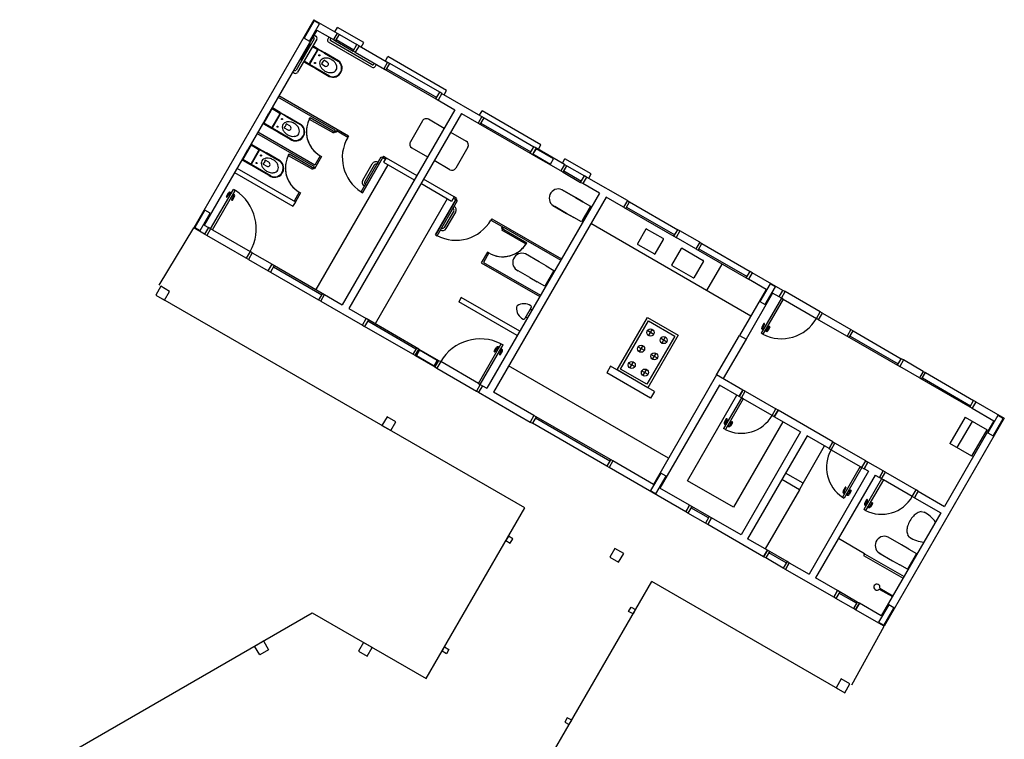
# Model space of a CAD drawing. Header units: millimetres. Extents: x -80 to 444, y 0 to 170.
# Tile 10 of 133: x 54.81 to 58.7, y 19.2 to 22.05. Entities that reach past the tile are written whole.
import ezdxf

# ---------------------------------------------------------------- set-up
doc = ezdxf.new("R2010")
doc.units = ezdxf.units.MM
doc.layers.add('ARQ-HTC', color=9, linetype='Continuous')

msp = doc.modelspace()

# ---------------------------------------------------------------- linework, layer by layer
at = {"layer": 'ARQ-HTC', "color": 1, "linetype": 'Continuous'}
for p, q in [((55.9726, 22.0454), (55.4976, 21.2227)), ((55.9738, 22.0414), (55.9338, 21.9721)), ((55.9546, 21.9601), (55.9946, 22.0294)), ((55.9726, 22.0454), (56.0644, 21.9924)), ((55.9946, 22.0294), (55.9738, 22.0414)), ((55.9836, 22.0045), (55.5386, 21.2337)), ((55.9726, 21.9854), (55.9804, 21.9809)), ((55.9836, 22.0045), (56.0494, 21.9665)), ((56.0644, 21.9924), (56.0494, 21.9665)), ((56.0558, 21.9974), (56.0658, 22.0148)), ((56.0581, 21.9615), (56.0731, 21.9874)), ((56.0644, 21.9924), (56.0731, 21.9874)), ((56.1697, 21.9548), (56.0658, 22.0148)), ((56.0731, 21.9874), (56.1424, 21.9474)), ((55.9737, 21.9692), (55.9027, 21.8462)), ((55.9837, 21.9686), (55.9082, 21.8378)), ((55.957, 21.9483), (55.921, 21.8859)), ((55.9338, 21.9721), (55.9546, 21.9601)), ((55.957, 21.9483), (55.9434, 21.9247)), ((55.9584, 21.9428), (55.955, 21.9448)), ((55.9604, 21.9463), (55.957, 21.9483)), ((55.9604, 21.9463), (55.957, 21.9483)), ((55.9681, 21.9776), (55.972, 21.9754)), ((56.0317, 21.9767), (56.0272, 21.9689)), ((56.202, 21.8576), (56.0305, 21.9566)), ((56.0395, 21.9722), (56.0372, 21.9683)), ((56.2026, 21.8676), (56.0389, 21.9622)), ((56.0494, 21.9665), (56.0581, 21.9615)), ((56.0581, 21.9615), (56.1274, 21.9215)), ((56.0611, 21.9667), (56.1304, 21.9267)), ((56.1274, 21.9215), (56.1424, 21.9474)), ((56.151, 21.9424), (56.1424, 21.9474)), ((56.1597, 21.9374), (56.1697, 21.9548)), ((55.9346, 21.9096), (55.921, 21.8859)), ((55.9364, 21.9186), (55.932, 21.9111)), ((55.9364, 21.9186), (55.932, 21.9111)), ((55.932, 21.9111), (55.9346, 21.9096)), ((55.932, 21.9111), (55.9346, 21.9096)), ((55.9364, 21.9186), (55.9408, 21.9262)), ((55.9408, 21.9262), (55.9364, 21.9186)), ((55.9408, 21.9262), (55.9434, 21.9247)), ((55.9434, 21.9247), (55.9408, 21.9262)), ((55.9567, 21.8699), (55.9887, 21.9253)), ((55.957, 21.8743), (55.985, 21.9228)), ((55.9835, 21.9283), (55.9662, 21.9383)), ((55.9873, 21.9308), (55.9682, 21.9418)), ((55.9873, 21.9308), (55.9682, 21.9418)), ((55.9873, 21.9308), (56.0158, 21.9143)), ((56.0158, 21.9143), (55.9873, 21.9308)), ((56.0148, 21.9125), (55.9892, 21.9273)), ((56.0148, 21.9125), (56.0685, 21.8815)), ((56.0158, 21.9143), (56.0695, 21.8833)), ((56.0695, 21.8833), (56.0158, 21.9143)), ((56.136, 21.9165), (56.1274, 21.9215)), ((56.151, 21.9424), (56.136, 21.9165)), ((56.136, 21.9165), (56.2521, 21.8495)), ((56.151, 21.9424), (56.2671, 21.8754)), ((55.921, 21.8859), (55.9244, 21.8839)), ((55.921, 21.8859), (55.9244, 21.8839)), ((55.923, 21.8894), (55.9264, 21.8874)), ((55.9322, 21.8794), (55.9513, 21.8684)), ((55.9322, 21.8794), (55.9513, 21.8684)), ((55.9342, 21.8829), (55.9515, 21.8729)), ((55.9448, 21.8768), (55.9435, 21.8745)), ((55.9435, 21.8745), (55.9495, 21.871)), ((55.9495, 21.871), (55.9508, 21.8733)), ((55.9798, 21.8519), (55.9513, 21.8684)), ((55.9513, 21.8684), (55.9798, 21.8519)), ((55.9808, 21.8536), (55.9553, 21.8684)), ((56.0024, 21.8703), (56.0167, 21.862)), ((56.0256, 21.8773), (56.0112, 21.8855)), ((56.211, 21.8732), (56.2088, 21.8693)), ((56.2188, 21.8687), (56.2143, 21.8609)), ((56.2636, 21.8774), (56.2486, 21.8515)), ((56.255, 21.8824), (56.265, 21.8998)), ((56.2573, 21.8465), (56.2723, 21.8724)), ((56.2636, 21.8774), (56.2723, 21.8724)), ((56.4971, 21.7658), (56.265, 21.8998)), ((56.4697, 21.7584), (56.2723, 21.8724)), ((55.8881, 21.8391), (55.8959, 21.8346)), ((55.8926, 21.8468), (55.8965, 21.8446)), ((55.9798, 21.8519), (56.0263, 21.8251)), ((56.0335, 21.8209), (55.9798, 21.8519)), ((56.0345, 21.8226), (55.9808, 21.8536)), ((56.2486, 21.8515), (56.4634, 21.7275)), ((56.2603, 21.8517), (56.4577, 21.7377)), ((56.4547, 21.7325), (56.4697, 21.7584)), ((56.4784, 21.7534), (56.4634, 21.7275)), ((56.4784, 21.7534), (56.4697, 21.7584)), ((56.4749, 21.7554), (56.6395, 21.6604)), ((56.4871, 21.7484), (56.4971, 21.7658)), ((56.0563, 21.6092), (55.8306, 21.7395)), ((56.1093, 21.5855), (55.8336, 21.7447)), ((56.4599, 21.7295), (56.5292, 21.6895)), ((55.8092, 21.6964), (55.7732, 21.634)), ((55.7886, 21.6667), (55.793, 21.6743)), ((55.793, 21.6743), (55.7956, 21.6728)), ((55.8358, 21.6764), (55.8072, 21.6929)), ((55.809, 21.618), (55.841, 21.6734)), ((55.8395, 21.6789), (55.8092, 21.6964)), ((55.8093, 21.6224), (55.8373, 21.6709)), ((55.8395, 21.6789), (55.8681, 21.6624)), ((55.8671, 21.6606), (55.8415, 21.6754)), ((56.5292, 21.6895), (56.0842, 20.9187)), ((56.5552, 21.6745), (56.1102, 20.9037)), ((56.5552, 21.6745), (56.6245, 21.6345)), ((56.6274, 21.6674), (56.6374, 21.6848)), ((56.8695, 21.5508), (56.6374, 21.6848)), ((55.7732, 21.634), (55.8035, 21.6165)), ((55.7752, 21.6375), (55.8038, 21.621)), ((55.7886, 21.6667), (55.7843, 21.6592)), ((55.7843, 21.6592), (55.7868, 21.6577)), ((55.8778, 21.6253), (55.8635, 21.6336)), ((55.8671, 21.6606), (55.9208, 21.6296)), ((55.8681, 21.6624), (55.9218, 21.6314)), ((55.9545, 21.6528), (55.9575, 21.658)), ((55.9545, 21.6528), (56.0497, 21.5978)), ((56.0579, 21.6), (55.9575, 21.658)), ((56.4016, 21.6454), (56.3536, 21.5622)), ((56.4867, 21.6158), (56.4248, 21.6516)), ((56.636, 21.6624), (56.621, 21.6365)), ((56.621, 21.6365), (56.8358, 21.5125)), ((56.6297, 21.6315), (56.6447, 21.6574)), ((56.6327, 21.6367), (56.8301, 21.5227)), ((56.636, 21.6624), (56.6447, 21.6574)), ((56.6447, 21.6574), (56.8421, 21.5434)), ((55.9733, 21.4654), (55.7476, 21.5957)), ((55.9763, 21.4706), (55.7506, 21.6009)), ((55.9763, 21.4706), (55.7506, 21.6009)), ((55.797, 21.6249), (55.7957, 21.6226)), ((55.7957, 21.6226), (55.8017, 21.6191)), ((55.8017, 21.6191), (55.8031, 21.6214)), ((55.8321, 21.6), (55.8035, 21.6165)), ((55.8331, 21.6017), (55.8075, 21.6165)), ((55.8321, 21.6), (55.8786, 21.5732)), ((55.8858, 21.569), (55.8321, 21.6)), ((55.8868, 21.5707), (55.8331, 21.6017)), ((55.8547, 21.6184), (55.869, 21.6101)), ((56.0563, 21.6092), (56.0497, 21.5978)), ((56.0563, 21.6092), (56.0497, 21.5978)), ((56.0563, 21.6092), (56.0527, 21.603)), ((56.0615, 21.6062), (56.0579, 21.6)), ((56.1063, 21.5803), (56.0615, 21.6062)), ((56.5127, 21.6008), (56.5746, 21.5651)), ((56.1093, 21.5855), (56.1063, 21.5803)), ((55.7262, 21.5526), (55.6902, 21.4902)), ((55.7056, 21.5229), (55.7013, 21.5154)), ((55.7013, 21.5154), (55.7038, 21.5139)), ((55.7056, 21.5229), (55.71, 21.5306)), ((55.71, 21.5306), (55.7126, 21.5291)), ((55.7528, 21.5326), (55.7242, 21.5491)), ((55.726, 21.4742), (55.758, 21.5296)), ((55.7565, 21.5351), (55.7262, 21.5526)), ((55.7263, 21.4787), (55.7543, 21.5272)), ((55.7565, 21.5351), (55.7851, 21.5186)), ((55.7841, 21.5169), (55.7585, 21.5316)), ((55.7841, 21.5169), (55.8378, 21.4859)), ((55.8388, 21.4876), (55.7851, 21.5186)), ((55.7851, 21.5186), (55.8388, 21.4876)), ((56.3598, 21.539), (56.4217, 21.5033)), ((56.5808, 21.5419), (56.5328, 21.4588)), ((56.8271, 21.5175), (56.8421, 21.5434)), ((56.8508, 21.5384), (56.8358, 21.5125)), ((56.8502, 21.5354), (56.8382, 21.5146)), ((56.8508, 21.5384), (56.8421, 21.5434)), ((56.9634, 21.4734), (56.8473, 21.5404)), ((56.9195, 21.4954), (56.8502, 21.5354)), ((56.8595, 21.5334), (56.8695, 21.5508)), ((55.6902, 21.4902), (55.7205, 21.4727)), ((55.6922, 21.4937), (55.7208, 21.4772)), ((55.714, 21.4811), (55.7127, 21.4788)), ((55.7127, 21.4788), (55.7187, 21.4753)), ((55.7187, 21.4753), (55.7201, 21.4776)), ((55.7948, 21.4816), (55.7805, 21.4899)), ((55.8715, 21.5091), (55.8745, 21.5143)), ((55.8715, 21.5091), (55.9667, 21.4541)), ((55.9749, 21.4563), (55.8745, 21.5143)), ((56.0029, 21.5047), (55.9749, 21.4563)), ((55.9977, 21.5077), (55.9763, 21.4706)), ((55.9977, 21.5077), (56.0029, 21.5047)), ((56.159, 21.3653), (56.2389, 21.5037)), ((56.2478, 21.5055), (56.1648, 21.3617)), ((56.1648, 21.3617), (56.2448, 21.5003)), ((56.2262, 21.4817), (56.2217, 21.4739)), ((56.2389, 21.5037), (56.2448, 21.5003)), ((56.2448, 21.5003), (56.255, 21.4945)), ((56.2478, 21.5055), (56.258, 21.4997)), ((56.258, 21.4997), (56.248, 21.4823)), ((56.248, 21.4823), (56.3692, 21.4123)), ((56.258, 21.4997), (56.3792, 21.4297)), ((56.5096, 21.4525), (56.4477, 21.4883)), ((56.9484, 21.4475), (56.8323, 21.5145)), ((56.8382, 21.5146), (56.9075, 21.4746)), ((56.9075, 21.4746), (56.9195, 21.4954)), ((56.9547, 21.4784), (56.9647, 21.4958)), ((57.0686, 21.4358), (56.9647, 21.4958)), ((55.6586, 21.4415), (55.8895, 21.3083)), ((55.6686, 21.4589), (55.8995, 21.3256)), ((55.7491, 21.4562), (55.7205, 21.4727)), ((55.7501, 21.458), (55.7245, 21.4727)), ((55.8028, 21.4252), (55.7491, 21.4562)), ((55.8038, 21.427), (55.7501, 21.458)), ((55.7717, 21.4746), (55.786, 21.4664)), ((55.9733, 21.4654), (55.9667, 21.4541)), ((55.9733, 21.4654), (55.9667, 21.4541)), ((55.9733, 21.4654), (55.9697, 21.4593)), ((56.2653, 21.4723), (55.9803, 20.9787)), ((56.1655, 21.4105), (56.203, 21.4755)), ((56.2108, 21.471), (56.1733, 21.406)), ((56.9634, 21.4734), (56.9484, 21.4475)), ((56.9484, 21.4475), (56.957, 21.4425)), ((56.957, 21.4425), (56.972, 21.4684)), ((56.957, 21.4425), (57.0263, 21.4025)), ((56.96, 21.4477), (57.0293, 21.4077)), ((56.9634, 21.4734), (56.972, 21.4684)), ((56.972, 21.4684), (57.0413, 21.4284)), ((56.5264, 21.3447), (56.4052, 21.4147)), ((57.0263, 21.4025), (57.0413, 21.4284)), ((57.035, 21.3975), (57.0263, 21.4025)), ((57.05, 21.4234), (57.035, 21.3975)), ((57.05, 21.4234), (57.0413, 21.4284)), ((57.2111, 21.3304), (57.05, 21.4234)), ((57.0586, 21.4184), (57.0686, 21.4358)), ((55.5646, 21.2187), (55.6546, 21.3746)), ((55.5715, 21.2147), (55.6615, 21.3706)), ((55.6269, 21.3466), (55.6349, 21.3605)), ((55.6422, 21.3551), (55.6472, 21.3638)), ((55.6431, 21.3627), (55.6457, 21.3612)), ((55.6472, 21.3638), (55.6481, 21.3633)), ((55.6615, 21.3706), (55.6546, 21.3746)), ((55.9147, 21.364), (55.8943, 21.3286)), ((55.9199, 21.361), (55.8995, 21.3256)), ((55.9147, 21.364), (55.9199, 21.361)), ((56.1596, 21.3647), (56.1597, 21.3648)), ((56.1648, 21.3617), (56.1596, 21.3647)), ((56.1596, 21.3647), (56.1648, 21.3617)), ((56.1762, 21.3951), (56.1717, 21.3873)), ((56.5164, 21.3273), (56.3952, 21.3973)), ((57.1008, 21.3595), (56.6558, 20.5887)), ((56.9529, 21.3733), (57.0066, 21.3423)), ((57.0066, 21.3423), (56.9529, 21.3733)), ((57.1008, 21.3595), (57.035, 21.3975)), ((55.6304, 21.3446), (55.6384, 21.3585)), ((55.6411, 21.3592), (55.6437, 21.3577)), ((55.6422, 21.3551), (55.6431, 21.3546)), ((55.6477, 21.3346), (55.6557, 21.3485)), ((55.6509, 21.3501), (55.65, 21.3506)), ((55.6509, 21.3501), (55.6559, 21.3588)), ((55.6512, 21.3326), (55.6592, 21.3465)), ((55.655, 21.3512), (55.6524, 21.3527)), ((55.657, 21.3547), (55.6544, 21.3562)), ((55.6559, 21.3588), (55.655, 21.3593)), ((55.8995, 21.3256), (55.8895, 21.3083)), ((56.4991, 21.3373), (56.2141, 20.8437)), ((56.5366, 21.3388), (56.4536, 21.195)), ((56.4536, 21.195), (56.5336, 21.3336)), ((56.4596, 21.1917), (56.5395, 21.3302)), ((56.5264, 21.3447), (56.5164, 21.3273)), ((56.5336, 21.3336), (56.5234, 21.3395)), ((56.5366, 21.3388), (56.5264, 21.3447)), ((56.5395, 21.3302), (56.5336, 21.3336)), ((57.1268, 21.3445), (56.6818, 20.5737)), ((57.0066, 21.3423), (57.0352, 21.3258)), ((57.0352, 21.3258), (57.0066, 21.3423)), ((57.0352, 21.3258), (57.0542, 21.3148)), ((57.0352, 21.3258), (57.0655, 21.3083)), ((57.1961, 21.3045), (57.1268, 21.3445)), ((57.2111, 21.3304), (57.1961, 21.3045)), ((57.2111, 21.3304), (57.1961, 21.3045)), ((57.2047, 21.2995), (57.2197, 21.3254)), ((57.2111, 21.3304), (57.2197, 21.3254)), ((57.2197, 21.3254), (57.4103, 21.2154)), ((55.5417, 21.2931), (55.5017, 21.2238)), ((55.5625, 21.2811), (55.5417, 21.2931)), ((56.5252, 21.2894), (56.4877, 21.2245)), ((56.4955, 21.22), (56.533, 21.2849)), ((56.5268, 21.3082), (56.5223, 21.3004)), ((56.9169, 21.3109), (56.9706, 21.2799)), ((56.9706, 21.2799), (56.9241, 21.3067)), ((57.0655, 21.3083), (57.0295, 21.2459)), ((57.0545, 21.2832), (57.0501, 21.2756)), ((57.0501, 21.2756), (57.0545, 21.2832)), ((57.0655, 21.3083), (57.0519, 21.2847)), ((57.0519, 21.2847), (57.0545, 21.2832)), ((57.0545, 21.2832), (57.0519, 21.2847)), ((57.1961, 21.3045), (57.4039, 21.1845)), ((57.2077, 21.3047), (57.3983, 21.1947)), ((55.5225, 21.2118), (55.5625, 21.2811)), ((56.6752, 21.2588), (56.6722, 21.2536)), ((56.6722, 21.2536), (56.7169, 21.2277)), ((56.6752, 21.2588), (56.9508, 21.0997)), ((56.9992, 21.2634), (56.9706, 21.2799)), ((56.9706, 21.2799), (56.9992, 21.2634)), ((57.0182, 21.2524), (56.9992, 21.2634)), ((57.0295, 21.2459), (56.9992, 21.2634)), ((57.0431, 21.2696), (57.0295, 21.2459)), ((57.0457, 21.2681), (57.0431, 21.2696)), ((57.0457, 21.2681), (57.0432, 21.2696)), ((57.0501, 21.2756), (57.0457, 21.2681)), ((57.0501, 21.2756), (57.0457, 21.2681)), ((55.3608, 20.9957), (55.4976, 21.2227)), ((55.5409, 21.1977), (55.4976, 21.2227)), ((55.5017, 21.2238), (55.5225, 21.2118)), ((55.5386, 21.2337), (55.5559, 21.2237)), ((55.5386, 21.2337), (55.5559, 21.2237)), ((55.5559, 21.2237), (55.5409, 21.1977)), ((55.5559, 21.2237), (55.5409, 21.1977)), ((55.5646, 21.2187), (55.5496, 21.1927)), ((55.5646, 21.2187), (55.5559, 21.2237)), ((55.5715, 21.2147), (55.5646, 21.2187)), ((55.5715, 21.2147), (55.7205, 21.1287)), ((56.4768, 21.2216), (56.4723, 21.2138)), ((56.7169, 21.2277), (56.7134, 21.2216)), ((56.7134, 21.2216), (56.8138, 21.1636)), ((56.7221, 21.2247), (56.7156, 21.2134)), ((56.7221, 21.2247), (56.7156, 21.2134)), ((56.8108, 21.1584), (56.7156, 21.2134)), ((56.7221, 21.2247), (56.7186, 21.2186)), ((56.7221, 21.2247), (56.9478, 21.0945)), ((57.0668, 21.2405), (57.699, 20.8755)), ((57.2842, 21.2172), (57.2512, 21.16)), ((57.3528, 21.1799), (57.287, 21.2179)), ((57.3953, 21.1895), (57.4103, 21.2154)), ((57.4189, 21.2104), (57.4039, 21.1845)), ((57.4189, 21.2104), (57.4039, 21.1845)), ((57.4189, 21.2104), (57.4103, 21.2154)), ((57.4969, 21.1654), (57.4189, 21.2104)), ((55.5496, 21.1927), (55.5409, 21.1977)), ((55.7055, 21.1027), (55.5496, 21.1927)), ((56.4536, 21.195), (56.4596, 21.1917)), ((57.3205, 21.12), (57.3535, 21.1772)), ((57.4819, 21.1395), (57.4039, 21.1845)), ((57.4969, 21.1654), (57.4819, 21.1395)), ((57.4969, 21.1654), (57.4819, 21.1395)), ((57.4969, 21.1654), (57.5055, 21.1604)), ((55.7205, 21.1287), (55.7055, 21.1027)), ((55.7292, 21.1237), (55.7205, 21.1287)), ((56.6584, 21.1263), (56.6339, 21.084)), ((56.6636, 21.1233), (56.6584, 21.1263)), ((57.252, 21.1573), (57.3178, 21.1193)), ((57.3873, 21.0757), (57.4253, 21.1415)), ((57.428, 21.1422), (57.5112, 21.0942)), ((57.4819, 21.1395), (57.6897, 21.0195)), ((57.4905, 21.1345), (57.5055, 21.1604)), ((57.4935, 21.1397), (57.684, 21.0297)), ((57.5055, 21.1604), (57.696, 21.0504)), ((55.7142, 21.0977), (55.7055, 21.1027)), ((55.7292, 21.1237), (55.7142, 21.0977)), ((55.7292, 21.1237), (55.7142, 21.0977)), ((55.7142, 21.0977), (55.7921, 21.0527)), ((55.7292, 21.1237), (55.8071, 21.0787)), ((56.6636, 21.1233), (56.6421, 21.0862)), ((56.8623, 21.0884), (56.8086, 21.1194)), ((56.8909, 21.0719), (56.8623, 21.0884)), ((57.5119, 21.0915), (57.4739, 21.0257)), ((55.7921, 21.0527), (55.8071, 21.0787)), ((55.7921, 21.0527), (55.8071, 21.0787)), ((55.7921, 21.0527), (55.8008, 21.0477)), ((55.8158, 21.0737), (55.8008, 21.0477)), ((55.8071, 21.0787), (56.0149, 20.9587)), ((55.8128, 21.0685), (56.0033, 20.9585)), ((56.6339, 21.084), (56.8648, 20.9507)), ((56.6421, 21.0862), (56.8678, 20.9559)), ((56.6421, 21.0862), (56.8678, 20.9559)), ((56.8263, 21.026), (56.7798, 21.0528)), ((56.9212, 21.0544), (56.8852, 20.992)), ((56.8909, 21.0719), (56.9212, 21.0544)), ((57.4712, 21.025), (57.388, 21.073)), ((57.5257, 20.9756), (57.5857, 21.0795)), ((57.681, 21.0245), (57.696, 21.0504)), ((57.7047, 21.0454), (57.696, 21.0504)), ((55.8008, 21.0477), (55.9913, 20.9377)), ((56.8263, 21.026), (56.8549, 21.0095)), ((56.8852, 20.992), (56.8549, 21.0095)), ((56.9014, 21.0142), (56.8989, 21.0156)), ((56.9058, 21.0217), (56.9014, 21.0142)), ((56.9058, 21.0217), (56.9102, 21.0293)), ((56.9102, 21.0293), (56.9076, 21.0308)), ((57.7047, 21.0454), (57.6897, 21.0195)), ((57.7047, 21.0454), (57.6897, 21.0195)), ((57.759, 20.9795), (57.6897, 21.0195)), ((57.759, 20.9795), (57.6897, 21.0195)), ((57.759, 20.9795), (57.6984, 21.0145)), ((57.8259, 20.9754), (57.7047, 21.0454)), ((55.3677, 20.9917), (55.3477, 20.9571)), ((55.4024, 20.9717), (55.3677, 20.9917)), ((55.3824, 20.9371), (55.4024, 20.9717)), ((57.759, 20.9795), (57.654, 20.7976)), ((57.7751, 21.0014), (57.7351, 20.9321)), ((57.7559, 20.9201), (57.7959, 20.9894)), ((57.7959, 20.9894), (57.7751, 21.0014)), ((57.8109, 20.9495), (57.8259, 20.9754)), ((57.8109, 20.9495), (57.8259, 20.9754)), ((57.8196, 20.9445), (57.8346, 20.9704)), ((57.8346, 20.9704), (57.8259, 20.9754)), ((57.9732, 20.8904), (57.8346, 20.9704)), ((55.3477, 20.9571), (55.3824, 20.9371)), ((56.8057, 20.1153), (55.3755, 20.9411)), ((56.0063, 20.9637), (55.9913, 20.9377)), ((55.9999, 20.9327), (55.9913, 20.9377)), ((55.9999, 20.9327), (56.0149, 20.9587)), ((55.9999, 20.9327), (56.0149, 20.9587)), ((55.9999, 20.9327), (56.1645, 20.8377)), ((56.0149, 20.9587), (56.0842, 20.9187)), ((56.5549, 20.9472), (56.5449, 20.9298)), ((56.7858, 20.8139), (56.5549, 20.9472)), ((57.785, 20.9645), (57.68, 20.7826)), ((57.7351, 20.9321), (57.7559, 20.9201)), ((57.8196, 20.9445), (57.7396, 20.8059)), ((57.8265, 20.9405), (57.7465, 20.8019)), ((57.8109, 20.9495), (57.785, 20.9645)), ((57.8196, 20.9445), (57.8109, 20.9495)), ((57.8265, 20.9405), (57.8196, 20.9445)), ((57.8265, 20.9405), (57.9582, 20.8645)), ((56.1102, 20.9037), (56.1795, 20.8637)), ((56.7758, 20.7965), (56.5449, 20.9298)), ((56.8316, 20.9081), (56.8061, 20.8639)), ((56.8282, 20.9023), (56.8322, 20.898)), ((56.1645, 20.8377), (56.1795, 20.8637)), ((56.1645, 20.8377), (56.1795, 20.8637)), ((56.1881, 20.8587), (56.1731, 20.8327)), ((56.3873, 20.7437), (56.1795, 20.8637)), ((56.8094, 20.8698), (56.8152, 20.8684)), ((57.1709, 20.6608), (57.2909, 20.8687)), ((57.1845, 20.6645), (57.2945, 20.855)), ((57.2909, 20.8687), (57.4121, 20.7987)), ((57.2945, 20.855), (57.3985, 20.795)), ((57.9582, 20.8645), (57.9732, 20.8904)), ((57.9668, 20.8595), (57.9582, 20.8645)), ((57.9668, 20.8595), (57.9818, 20.8854)), ((57.9668, 20.8595), (57.9818, 20.8854)), ((57.9668, 20.8595), (58.0794, 20.7945)), ((57.9818, 20.8854), (57.9732, 20.8904)), ((57.9818, 20.8854), (58.0944, 20.8204)), ((56.1645, 20.8377), (56.1731, 20.8327)), ((56.3637, 20.7227), (56.1731, 20.8327)), ((56.3757, 20.7435), (56.1851, 20.8535)), ((56.8077, 20.8519), (56.8078, 20.8519)), ((57.3156, 20.8014), (57.2896, 20.8164)), ((57.2951, 20.7959), (57.3101, 20.8219)), ((57.75, 20.8439), (57.742, 20.83)), ((57.7442, 20.8218), (57.7468, 20.8203)), ((57.7503, 20.8264), (57.7453, 20.8177)), ((57.7453, 20.8177), (57.7461, 20.8172)), ((57.7534, 20.8419), (57.7454, 20.828)), ((57.7462, 20.8253), (57.7488, 20.8238)), ((57.7503, 20.8264), (57.7511, 20.8259)), ((57.7589, 20.8214), (57.7539, 20.8127)), ((57.758, 20.8138), (57.7554, 20.8153)), ((57.76, 20.8173), (57.7574, 20.8188)), ((57.7589, 20.8214), (57.7581, 20.8219)), ((57.7708, 20.8319), (57.7628, 20.818)), ((57.7742, 20.8299), (57.7662, 20.816)), ((58.0944, 20.8204), (58.0794, 20.7945)), ((58.0944, 20.8204), (58.0794, 20.7945)), ((58.0881, 20.7895), (58.1031, 20.8154)), ((58.0944, 20.8204), (58.1031, 20.8154)), ((58.1031, 20.8154), (58.2936, 20.7054)), ((57.3985, 20.795), (57.2885, 20.6045)), ((57.4121, 20.7987), (57.2921, 20.5908)), ((57.3675, 20.7714), (57.3415, 20.7864)), ((57.347, 20.7659), (57.362, 20.7919)), ((57.564, 20.6417), (57.654, 20.7976)), ((57.68, 20.7826), (57.59, 20.6267)), ((57.654, 20.7976), (57.68, 20.7826)), ((57.7465, 20.8019), (57.7396, 20.8059)), ((57.7539, 20.8127), (57.7531, 20.8132)), ((58.0794, 20.7945), (58.2873, 20.6745)), ((58.0911, 20.7947), (58.2816, 20.6847)), ((56.3787, 20.7487), (56.3637, 20.7227)), ((56.3723, 20.7177), (56.3873, 20.7437)), ((56.3723, 20.7177), (56.3873, 20.7437)), ((56.3902, 20.7386), (56.3782, 20.7178)), ((56.3873, 20.7437), (56.4653, 20.6987)), ((56.4594, 20.6986), (56.3902, 20.7386)), ((56.6229, 20.6077), (56.7129, 20.7636)), ((56.6298, 20.6037), (56.7198, 20.7596)), ((56.6852, 20.7356), (56.6932, 20.7495)), ((56.6887, 20.7336), (56.6967, 20.7475)), ((56.6994, 20.7482), (56.702, 20.7467)), ((56.7005, 20.7441), (56.7055, 20.7528)), ((56.7005, 20.7441), (56.7014, 20.7436)), ((56.7014, 20.7517), (56.704, 20.7502)), ((56.7055, 20.7528), (56.7064, 20.7523)), ((56.706, 20.7236), (56.714, 20.7375)), ((56.7092, 20.7391), (56.7083, 20.7396)), ((56.7092, 20.7391), (56.7142, 20.7478)), ((56.7132, 20.7402), (56.7107, 20.7417)), ((56.7152, 20.7437), (56.7127, 20.7452)), ((56.7129, 20.7636), (56.7198, 20.7596)), ((56.7142, 20.7478), (56.7133, 20.7483)), ((57.2785, 20.7373), (57.2525, 20.7523)), ((57.258, 20.7318), (57.273, 20.7577)), ((56.3723, 20.7177), (56.3637, 20.7227)), ((56.3723, 20.7177), (56.4503, 20.6727)), ((56.3782, 20.7178), (56.4474, 20.6778)), ((56.4474, 20.6778), (56.4594, 20.6986)), ((56.4653, 20.6987), (56.4503, 20.6727)), ((56.4653, 20.6987), (56.4503, 20.6727)), ((56.4653, 20.6987), (56.4739, 20.6937)), ((56.7094, 20.7216), (56.7174, 20.7355)), ((57.3305, 20.7073), (57.3045, 20.7223)), ((57.31, 20.7018), (57.325, 20.7277)), ((58.2786, 20.6795), (58.2936, 20.7054)), ((58.3023, 20.7004), (58.2873, 20.6745)), ((58.3023, 20.7004), (58.2873, 20.6745)), ((58.3023, 20.7004), (58.2936, 20.7054)), ((58.3802, 20.6554), (58.3023, 20.7004)), ((56.4503, 20.6727), (56.4589, 20.6677)), ((56.4739, 20.6937), (56.4589, 20.6677)), ((56.4589, 20.6677), (56.6148, 20.5777)), ((56.6229, 20.6077), (56.4739, 20.6937)), ((57.374, 20.3126), (56.7418, 20.6776)), ((57.1449, 20.6758), (57.1299, 20.6498)), ((57.3181, 20.5758), (57.1449, 20.6758)), ((57.2921, 20.5908), (57.1709, 20.6608)), ((57.2885, 20.6045), (57.1845, 20.6645)), ((57.2415, 20.6731), (57.2155, 20.6881)), ((57.221, 20.6676), (57.236, 20.6936)), ((57.2729, 20.6376), (57.2879, 20.6636)), ((58.3652, 20.6295), (58.2873, 20.6745)), ((57.3031, 20.5498), (57.1299, 20.6498)), ((57.2934, 20.6431), (57.2674, 20.6581)), ((57.564, 20.6417), (57.314, 20.2087)), ((57.6679, 20.5817), (57.564, 20.6417)), ((58.3802, 20.6554), (58.3652, 20.6295)), ((58.3802, 20.6554), (58.3652, 20.6295)), ((58.3652, 20.6295), (58.573, 20.5095)), ((58.3739, 20.6245), (58.3889, 20.6504)), ((58.3769, 20.6297), (58.5674, 20.5197)), ((58.3802, 20.6554), (58.3889, 20.6504)), ((58.3889, 20.6504), (58.5794, 20.5404)), ((56.6298, 20.6037), (56.6148, 20.5777)), ((56.6229, 20.6077), (56.6298, 20.6037)), ((56.6385, 20.5987), (56.6235, 20.5727)), ((56.6385, 20.5987), (56.6235, 20.5727)), ((56.6298, 20.6037), (56.6385, 20.5987)), ((56.6385, 20.5987), (56.6558, 20.5887)), ((56.6385, 20.5987), (56.6558, 20.5887)), ((57.575, 20.6007), (57.34, 20.1937)), ((57.6529, 20.5557), (57.575, 20.6007)), ((57.6679, 20.5817), (57.6529, 20.5557)), ((57.6529, 20.5557), (57.6679, 20.5817)), ((57.6766, 20.5767), (57.6679, 20.5817)), ((56.6148, 20.5777), (56.6235, 20.5727)), ((56.6235, 20.5727), (56.827, 20.4552)), ((56.842, 20.4812), (56.6818, 20.5737)), ((57.3181, 20.5758), (57.3031, 20.5498)), ((57.4492, 20.223), (57.6442, 20.5607)), ((57.6616, 20.5507), (57.5916, 20.4295)), ((57.6685, 20.5467), (57.5985, 20.4255)), ((57.6616, 20.5507), (57.6529, 20.5557)), ((57.6616, 20.5507), (57.6766, 20.5767)), ((57.6685, 20.5467), (57.6616, 20.5507)), ((57.7828, 20.4807), (57.6685, 20.5467)), ((57.6766, 20.5767), (57.7978, 20.5067)), ((57.7828, 20.4807), (57.7978, 20.5067)), ((57.8065, 20.5017), (57.7978, 20.5067)), ((58.5644, 20.5145), (58.5794, 20.5404)), ((58.588, 20.5354), (58.573, 20.5095)), ((58.588, 20.5354), (58.573, 20.5095)), ((58.573, 20.5095), (58.6596, 20.4595)), ((58.588, 20.5354), (58.5794, 20.5404)), ((58.588, 20.5354), (58.7006, 20.4704)), ((56.2615, 20.4757), (56.2415, 20.4411)), ((56.2961, 20.4557), (56.2615, 20.4757)), ((56.842, 20.4812), (56.827, 20.4552)), ((56.8507, 20.4762), (56.8357, 20.4502)), ((57.1538, 20.3012), (56.842, 20.4812)), ((57.1421, 20.301), (56.8477, 20.471)), ((57.6019, 20.4675), (57.5939, 20.4536)), ((57.6054, 20.4655), (57.5974, 20.4516)), ((57.7915, 20.4757), (57.7828, 20.4807)), ((57.8065, 20.5017), (57.7915, 20.4757)), ((57.7915, 20.4757), (57.8065, 20.5017)), ((57.8954, 20.4157), (57.7915, 20.4757)), ((58.023, 20.3767), (57.8065, 20.5017)), ((58.7006, 20.4704), (58.2256, 19.6477)), ((58.5457, 20.4737), (58.4857, 20.3698)), ((58.5457, 20.4737), (58.6323, 20.4237)), ((58.6757, 20.4813), (58.6357, 20.4121)), ((58.6565, 20.4001), (58.6965, 20.4693)), ((58.6965, 20.4693), (58.6757, 20.4813)), ((56.2415, 20.4411), (56.2761, 20.4211)), ((56.2761, 20.4211), (56.2961, 20.4557)), ((56.827, 20.4552), (56.8357, 20.4502)), ((57.1301, 20.2802), (56.8357, 20.4502)), ((57.5985, 20.4255), (57.5916, 20.4295)), ((57.5961, 20.4454), (57.5987, 20.4439)), ((57.6022, 20.45), (57.5972, 20.4413)), ((57.5972, 20.4413), (57.5981, 20.4408)), ((57.5981, 20.4489), (57.6007, 20.4474)), ((57.6022, 20.45), (57.6031, 20.4495)), ((57.6059, 20.4363), (57.605, 20.4368)), ((57.6109, 20.445), (57.6059, 20.4363)), ((57.61, 20.4374), (57.6074, 20.4389)), ((57.612, 20.4409), (57.6094, 20.4424)), ((57.6109, 20.445), (57.61, 20.4455)), ((57.6227, 20.4555), (57.6147, 20.4416)), ((57.6262, 20.4535), (57.6182, 20.4396)), ((57.8261, 20.4557), (57.6311, 20.118)), ((58.6596, 20.4595), (58.4646, 20.1217)), ((58.5734, 20.4577), (58.5134, 20.3538)), ((57.8954, 20.4157), (57.6604, 20.0087)), ((57.9214, 20.4007), (57.6864, 19.9937)), ((58.008, 20.3507), (57.9214, 20.4007)), ((58.5723, 20.3198), (58.6323, 20.4237)), ((58.6357, 20.4121), (58.6565, 20.4001)), ((57.9057, 20.2135), (57.9907, 20.3607)), ((58.008, 20.3507), (58.023, 20.3767)), ((58.023, 20.3767), (58.008, 20.3507)), ((58.023, 20.3767), (58.008, 20.3507)), ((58.008, 20.3507), (58.0166, 20.3457)), ((58.0166, 20.3457), (58.0316, 20.3717)), ((58.023, 20.3767), (58.0316, 20.3717)), ((58.1529, 20.3017), (58.0316, 20.3717)), ((58.1529, 20.3017), (58.0316, 20.3717)), ((58.5723, 20.3198), (58.4857, 20.3698)), ((58.0166, 20.3457), (58.131, 20.2797)), ((58.0166, 20.3457), (58.131, 20.2797)), ((57.1451, 20.3062), (57.1301, 20.2802)), ((57.1388, 20.2752), (57.1301, 20.2802)), ((57.1538, 20.3012), (57.1388, 20.2752)), ((57.4419, 20.1002), (57.1388, 20.2752)), ((57.314, 20.2087), (57.1538, 20.3012)), ((58.131, 20.2797), (58.061, 20.1585)), ((58.1379, 20.2757), (58.0679, 20.1545)), ((58.131, 20.2797), (58.1379, 20.2757)), ((58.1379, 20.2757), (58.1529, 20.3017)), ((58.1379, 20.2757), (58.1465, 20.2707)), ((58.1465, 20.2707), (58.1615, 20.2967)), ((58.1615, 20.2967), (58.1465, 20.2707)), ((58.1615, 20.2967), (58.1465, 20.2707)), ((58.1639, 20.2607), (58.1465, 20.2707)), ((58.1529, 20.3017), (58.1615, 20.2967)), ((58.2222, 20.2617), (58.1615, 20.2967)), ((57.3431, 20.2531), (57.3031, 20.1838)), ((57.3239, 20.1718), (57.3639, 20.2411)), ((57.3639, 20.2411), (57.3431, 20.2531)), ((57.9057, 20.2135), (57.8364, 20.2535)), ((58.1639, 20.2607), (57.9289, 19.8537)), ((58.1898, 20.2457), (57.9548, 19.8387)), ((58.1898, 20.2457), (58.2072, 20.2357)), ((58.2222, 20.2617), (58.2072, 20.2357)), ((58.2072, 20.2357), (58.2222, 20.2617)), ((58.2158, 20.2307), (58.2072, 20.2357)), ((58.2158, 20.2307), (58.2308, 20.2567)), ((58.2308, 20.2567), (58.2222, 20.2617)), ((58.2308, 20.2567), (58.3521, 20.1867)), ((57.4569, 20.1262), (57.34, 20.1937)), ((57.6311, 20.118), (57.4492, 20.223)), ((57.8907, 20.1875), (57.8214, 20.2275)), ((57.8907, 20.1875), (57.9057, 20.2135)), ((58.0713, 20.1965), (58.0633, 20.1826)), ((58.0748, 20.1945), (58.0668, 20.1806)), ((58.2158, 20.2307), (58.1458, 20.1095)), ((58.2227, 20.2267), (58.1527, 20.1055)), ((58.2227, 20.2267), (58.2158, 20.2307)), ((58.3371, 20.1607), (58.2227, 20.2267)), ((57.3031, 20.1838), (57.3239, 20.1718)), ((57.8907, 20.1875), (57.7557, 19.9537)), ((58.061, 20.1585), (58.0679, 20.1545)), ((58.0655, 20.1744), (58.0681, 20.1729)), ((58.0716, 20.179), (58.0666, 20.1703)), ((58.0666, 20.1703), (58.0675, 20.1698)), ((58.0675, 20.1779), (58.0701, 20.1764)), ((58.0716, 20.179), (58.0725, 20.1785)), ((58.0753, 20.1653), (58.0744, 20.1658)), ((58.0803, 20.174), (58.0753, 20.1653)), ((58.0794, 20.1664), (58.0768, 20.1679)), ((58.0814, 20.1699), (58.0788, 20.1714)), ((58.0803, 20.174), (58.0794, 20.1745)), ((58.0921, 20.1845), (58.0841, 20.1706)), ((58.0956, 20.1825), (58.0876, 20.1686)), ((58.3371, 20.1607), (58.3521, 20.1867)), ((58.3457, 20.1557), (58.3371, 20.1607)), ((58.3607, 20.1817), (58.3457, 20.1557)), ((58.3457, 20.1557), (58.3607, 20.1817)), ((58.3457, 20.1557), (58.4497, 20.0957)), ((58.3607, 20.1817), (58.3521, 20.1867)), ((58.3607, 20.1817), (58.4646, 20.1217)), ((56.4163, 19.4408), (56.8057, 20.1153)), ((57.4569, 20.1262), (57.4419, 20.1002)), ((57.4419, 20.1002), (57.4569, 20.1262)), ((57.4655, 20.1212), (57.4505, 20.0952)), ((57.5348, 20.0812), (57.4569, 20.1262)), ((57.5318, 20.076), (57.4625, 20.116)), ((58.1562, 20.1475), (58.1482, 20.1336)), ((58.1504, 20.1254), (58.153, 20.1239)), ((58.1565, 20.13), (58.1515, 20.1213)), ((58.1515, 20.1213), (58.1524, 20.1208)), ((58.1597, 20.1455), (58.1517, 20.1316)), ((58.1524, 20.1289), (58.155, 20.1274)), ((58.1565, 20.13), (58.1574, 20.1295)), ((58.1602, 20.1163), (58.1593, 20.1168)), ((58.1652, 20.125), (58.1602, 20.1163)), ((58.1643, 20.1174), (58.1617, 20.1189)), ((58.1663, 20.1209), (58.1637, 20.1224)), ((58.1652, 20.125), (58.1643, 20.1255)), ((58.177, 20.1355), (58.169, 20.1216)), ((58.1804, 20.1335), (58.1724, 20.1196)), ((57.4505, 20.0952), (57.4419, 20.1002)), ((57.5198, 20.0552), (57.4505, 20.0952)), ((57.5348, 20.0812), (57.5198, 20.0552)), ((57.5435, 20.0762), (57.5285, 20.0502)), ((57.5285, 20.0502), (57.5435, 20.0762)), ((57.5435, 20.0762), (57.5348, 20.0812)), ((57.6604, 20.0087), (57.5435, 20.0762)), ((58.1527, 20.1055), (58.1458, 20.1095)), ((58.4496, 20.0957), (58.2146, 19.6887)), ((58.3723, 20.1009), (58.3834, 20.0986)), ((57.5285, 20.0502), (57.5198, 20.0552)), ((57.7493, 19.9227), (57.5285, 20.0502)), ((56.7413, 20.0037), (56.7313, 19.9864)), ((56.7586, 19.9937), (56.7413, 20.0037)), ((58.2948, 19.9695), (58.2411, 20.0005)), ((58.3264, 19.9999), (58.3189, 20.0084)), ((56.7313, 19.9864), (56.7486, 19.9764)), ((56.7486, 19.9764), (56.7586, 19.9937)), ((57.7643, 19.9487), (57.6864, 19.9937)), ((58.1488, 19.9346), (58.0448, 19.9946)), ((58.3234, 19.953), (58.2948, 19.9695)), ((57.1622, 19.9557), (57.1422, 19.9211)), ((57.1422, 19.9211), (57.1768, 19.9011)), ((57.1968, 19.9357), (57.1622, 19.9557)), ((57.1768, 19.9011), (57.1968, 19.9357)), ((57.7643, 19.9487), (57.7493, 19.9227)), ((57.7493, 19.9227), (57.7643, 19.9487)), ((57.758, 19.9177), (57.7493, 19.9227)), ((57.773, 19.9437), (57.758, 19.9177)), ((57.8423, 19.9037), (57.7643, 19.9487)), ((57.8393, 19.8985), (57.77, 19.9385)), ((58.1488, 19.9346), (58.1448, 19.9277)), ((58.1448, 19.9277), (58.3006, 19.8377)), ((58.1488, 19.9346), (58.3046, 19.8446)), ((58.2051, 19.9381), (58.2588, 19.9071)), ((58.3537, 19.9355), (58.3177, 19.8731)), ((58.3234, 19.953), (58.3537, 19.9355)), ((57.8273, 19.8777), (57.758, 19.9177)), ((57.8423, 19.9037), (57.8273, 19.8777)), ((57.8509, 19.8987), (57.8359, 19.8727)), ((57.8359, 19.8727), (57.8509, 19.8987)), ((57.8509, 19.8987), (57.8423, 19.9037)), ((57.8509, 19.8987), (57.9289, 19.8537)), ((58.2588, 19.9071), (58.2874, 19.8906)), ((58.3177, 19.8731), (58.2874, 19.8906)), ((58.3339, 19.8953), (58.3314, 19.8968)), ((58.3383, 19.9028), (58.3339, 19.8953)), ((58.3383, 19.9028), (58.3427, 19.9104)), ((58.3427, 19.9104), (58.3401, 19.9119)), ((57.8359, 19.8727), (57.8273, 19.8777)), ((58.0264, 19.7627), (57.8359, 19.8727)), ((56.9186, 19.1508), (57.308, 19.8253)), ((58.0428, 19.4011), (57.308, 19.8253)), ((58.0414, 19.7887), (57.9548, 19.8387)), ((58.0414, 19.7887), (58.0264, 19.7627)), ((58.0264, 19.7627), (58.0414, 19.7887)), ((58.0501, 19.7837), (58.0351, 19.7577)), ((58.1194, 19.7437), (58.0414, 19.7887)), ((58.1164, 19.7385), (58.0471, 19.7785)), ((58.2065, 19.795), (58.2586, 19.7649)), ((58.2085, 19.7985), (58.2606, 19.7684)), ((58.0351, 19.7577), (58.0264, 19.7627)), ((58.1044, 19.7177), (58.0351, 19.7577)), ((58.1194, 19.7437), (58.1044, 19.7177)), ((58.128, 19.7387), (58.113, 19.7127)), ((58.113, 19.7127), (58.128, 19.7387)), ((58.128, 19.7387), (58.1194, 19.7437)), ((58.2146, 19.6887), (58.128, 19.7387)), ((58.2437, 19.7331), (58.2037, 19.6638)), ((58.2645, 19.7211), (58.2437, 19.7331)), ((54.81, 19.0338), (55.9657, 19.701)), ((55.9657, 19.701), (56.4163, 19.4408)), ((57.2163, 19.7064), (57.2263, 19.7237)), ((57.2336, 19.6964), (57.2163, 19.7064)), ((57.2263, 19.7237), (57.2436, 19.7137)), ((57.2436, 19.7137), (57.2336, 19.6964)), ((58.113, 19.7127), (58.1044, 19.7177)), ((58.2256, 19.6477), (58.113, 19.7127)), ((58.2245, 19.6518), (58.2645, 19.7211)), ((58.0975, 19.4157), (58.2256, 19.6477)), ((58.2037, 19.6638), (58.2245, 19.6518)), ((55.7383, 19.5697), (55.773, 19.5897)), ((55.773, 19.5897), (55.793, 19.5551)), ((56.1686, 19.5838), (56.1486, 19.5491)), ((56.2033, 19.5638), (56.1686, 19.5838)), ((55.7583, 19.5351), (55.7383, 19.5697)), ((55.793, 19.5551), (55.7583, 19.5351)), ((56.1486, 19.5491), (56.1833, 19.5291)), ((56.1833, 19.5291), (56.2033, 19.5638)), ((56.4788, 19.5491), (56.4888, 19.5664)), ((56.4961, 19.5391), (56.4788, 19.5491)), ((56.4888, 19.5664), (56.5061, 19.5564)), ((56.5061, 19.5564), (56.4961, 19.5391)), ((58.0559, 19.4397), (58.0359, 19.4051)), ((58.0905, 19.4197), (58.0559, 19.4397)), ((58.0705, 19.3851), (58.0905, 19.4197)), ((58.0359, 19.4051), (58.0705, 19.3851)), ((56.9738, 19.2864), (56.9638, 19.269)), ((56.9638, 19.269), (56.9811, 19.259)), ((56.9911, 19.2764), (56.9738, 19.2864)), ((56.9811, 19.259), (56.9911, 19.2764))]:
    msp.add_line(p, q, dxfattribs=at)
for centre, radius in [((55.9942, 21.9044), 0.00224), ((55.9769, 21.8744), 0.00224), ((55.8464, 21.6525), 0.00224), ((55.8291, 21.6225), 0.00224), ((55.7461, 21.4788), 0.00224), ((55.7634, 21.5088), 0.00224), ((57.3026, 20.8089), 0.014), ((57.3545, 20.7789), 0.014), ((57.2655, 20.7448), 0.014), ((57.3175, 20.7148), 0.014), ((57.2285, 20.6806), 0.014), ((57.2804, 20.6506), 0.014)]:
    msp.add_circle(centre, radius, dxfattribs=at)
for centre, radius, start, end in [((55.9698, 21.9715), 0.0045, 330, 60), ((55.9759, 21.9731), 0.009, 330, 60), ((56.035, 21.9644), 0.009, 150, 240), ((56.0411, 21.9661), 0.0045, 150, 240), ((55.9815, 21.9248), 0.004, 330, 60), ((55.9853, 21.9273), 0.004, 330, 60), ((55.9533, 21.8719), 0.004, 240, 330), ((55.9535, 21.8763), 0.004, 240, 330), ((56.014, 21.8737), 0.0187, 150, 180.1756), ((56.0238, 21.8738), 0.0285, 180.1756, 204.5344), ((56.014, 21.8737), 0.0187, 119.8244, 150), ((55.987, 21.8894), 0.0245, 308.9578, 351.0422), ((56.0189, 21.8653), 0.0285, 95.4656, 119.8244), ((56.0198, 21.8558), 0.038, 76.4403, 95.4656), ((56.0212, 21.8696), 0.00879, 240, 60), ((56.0479, 21.8542), 0.0362, 233.3929, 53.3929), ((56.0479, 21.8542), 0.0362, 233.3929, 53.3929), ((56.0479, 21.8542), 0.0342, 233.3929, 53.3929), ((56.0168, 21.8434), 0.0508, 60, 76.4403), ((56.0168, 21.8434), 0.0508, 43.5597, 60), ((56.0261, 21.8522), 0.038, 24.5344, 43.5597), ((56.0347, 21.8561), 0.0285, 0.1756, 24.5344), ((56.2049, 21.8715), 0.0045, 240, 330), ((55.9004, 21.8423), 0.009, 240, 330), ((55.8988, 21.8485), 0.0045, 240, 330), ((56.0325, 21.8777), 0.038, 204.5344, 223.5597), ((56.0417, 21.8865), 0.0508, 223.5597, 240), ((56.0417, 21.8865), 0.0508, 240, 256.4403), ((56.0388, 21.8741), 0.038, 256.4403, 275.4656), ((56.0397, 21.8646), 0.0285, 275.4656, 299.8244), ((56.0445, 21.8561), 0.0187, 299.8244, 330), ((56.0445, 21.8561), 0.0187, 330, 0.1756), ((56.2065, 21.8654), 0.009, 240, 330), ((55.8338, 21.6729), 0.004, 330, 60), ((55.8375, 21.6754), 0.004, 330, 60), ((55.8663, 21.6218), 0.0187, 119.8244, 150), ((55.8393, 21.6374), 0.0245, 308.9578, 351.0422), ((55.8712, 21.6133), 0.0285, 95.4656, 119.8244), ((55.8721, 21.6039), 0.038, 76.4403, 95.4656), ((55.8691, 21.5914), 0.0508, 60, 76.4403), ((55.8691, 21.5914), 0.0508, 43.5597, 60), ((56.0527, 21.603), 0.11, 150, 240), ((56.0527, 21.603), 0.11, 153.1268, 240), ((56.4163, 21.6369), 0.017, 60, 150), ((55.8055, 21.62), 0.004, 240, 330), ((55.8058, 21.6244), 0.004, 240, 330), ((55.8663, 21.6218), 0.0187, 150, 180.1756), ((55.8761, 21.6219), 0.0285, 180.1756, 204.5344), ((55.8847, 21.6258), 0.038, 204.5344, 223.5597), ((55.894, 21.6346), 0.0508, 223.5597, 240), ((55.8734, 21.6177), 0.00879, 240, 60), ((55.9002, 21.6023), 0.0362, 233.3929, 53.3929), ((55.9002, 21.6023), 0.0362, 233.3929, 53.3929), ((55.9002, 21.6023), 0.0342, 233.3929, 53.3929), ((55.8783, 21.6002), 0.038, 24.5344, 43.5597), ((55.8968, 21.6042), 0.0187, 299.8244, 330), ((55.887, 21.6042), 0.0285, 0.1756, 24.5344), ((55.8968, 21.6042), 0.0187, 330, 0.1756), ((55.894, 21.6346), 0.0508, 240, 256.4403), ((55.891, 21.6222), 0.038, 256.4403, 275.4656), ((55.8919, 21.6127), 0.0285, 275.4656, 299.8244), ((56.2448, 21.5003), 0.16, 150, 237.8509), ((56.3683, 21.5537), 0.017, 150, 240), ((56.5661, 21.5504), 0.017, 330, 60), ((55.7508, 21.5292), 0.004, 330, 60), ((55.7545, 21.5316), 0.004, 330, 60), ((55.7228, 21.4807), 0.004, 240, 330), ((55.7833, 21.4781), 0.0187, 150, 180.1756), ((55.7931, 21.4781), 0.0285, 180.1756, 204.5344), ((55.7833, 21.4781), 0.0187, 119.8244, 150), ((55.7563, 21.4937), 0.0245, 308.9578, 351.0422), ((55.7882, 21.4696), 0.0285, 95.4656, 119.8244), ((55.7891, 21.4601), 0.038, 76.4403, 95.4656), ((55.7904, 21.474), 0.00879, 240, 60), ((55.8172, 21.4585), 0.0362, 233.3929, 53.3929), ((55.8172, 21.4585), 0.0362, 233.3929, 53.3929), ((55.8172, 21.4585), 0.0342, 233.3929, 53.3929), ((55.7861, 21.4477), 0.0508, 60, 76.4403), ((55.7861, 21.4477), 0.0508, 43.5597, 60), ((55.7953, 21.4565), 0.038, 24.5344, 43.5597), ((55.9697, 21.4593), 0.11, 150, 240), ((55.9697, 21.4593), 0.11, 153.1268, 240), ((56.2177, 21.467), 0.017, 60, 150), ((55.7225, 21.4762), 0.004, 240, 330), ((55.8017, 21.4821), 0.038, 204.5344, 223.5597), ((55.811, 21.4909), 0.0508, 223.5597, 240), ((55.811, 21.4909), 0.0508, 240, 256.4403), ((55.808, 21.4784), 0.038, 256.4403, 275.4656), ((55.8089, 21.469), 0.0285, 275.4656, 299.8244), ((55.8138, 21.4605), 0.0187, 299.8244, 330), ((55.804, 21.4604), 0.0285, 0.1756, 24.5344), ((55.8138, 21.4605), 0.0187, 330, 0.1756), ((56.2177, 21.467), 0.008, 60, 150), ((56.5181, 21.4673), 0.017, 240, 330), ((56.1802, 21.402), 0.017, 150, 240), ((56.1802, 21.402), 0.008, 150, 240), ((55.6401, 21.3575), 0.006, 60, 150), ((55.6401, 21.3575), 0.002, 60, 150), ((55.5647, 21.2189), 0.18, 329.9283, 57.134), ((56.9385, 21.34), 0.0362, 66.6071, 246.6071), ((56.9385, 21.34), 0.0362, 66.6071, 246.6071), ((55.6286, 21.3456), 0.002, 150, 330), ((55.6494, 21.3336), 0.002, 150, 330), ((55.654, 21.3495), 0.002, 330, 60), ((55.654, 21.3495), 0.006, 330, 60), ((56.5183, 21.2934), 0.008, 330, 60), ((56.5183, 21.2934), 0.017, 330, 60), ((56.5336, 21.3336), 0.16, 242.1491, 330), ((56.4808, 21.2285), 0.017, 240, 330), ((56.4808, 21.2285), 0.008, 240, 330), ((57.286, 21.2162), 0.002, 60, 150), ((57.3518, 21.1782), 0.002, 330, 60), ((56.7186, 21.2186), 0.11, 240, 330), ((56.7186, 21.2186), 0.11, 240, 326.8732), ((57.253, 21.159), 0.002, 150, 240), ((57.427, 21.1405), 0.002, 60, 150), ((56.7942, 21.0861), 0.0362, 66.6071, 246.6071), ((56.7942, 21.0861), 0.0362, 66.6071, 246.6071), ((57.3188, 21.121), 0.002, 240, 330), ((57.5102, 21.0925), 0.002, 330, 60), ((57.389, 21.0747), 0.002, 150, 240), ((57.4722, 21.0267), 0.002, 240, 330), ((56.8195, 20.9048), 0.0468, 175.0023, 245.2001), ((56.7804, 20.9082), 0.0075, 124.9977, 175.0023), ((56.8029, 20.876), 0.0468, 54.7999, 124.9977), ((56.8277, 20.9104), 0.0045, 330, 60), ((56.8303, 20.8962), 0.00263, 330, 43.3008), ((56.8022, 20.8662), 0.0045, 240, 330), ((56.8158, 20.871), 0.00263, 256.6992, 330), ((57.8195, 20.9443), 0.16, 242.866, 330.0717), ((57.7472, 20.827), 0.006, 150, 240), ((57.7472, 20.827), 0.002, 150, 240), ((57.7517, 20.8429), 0.002, 330, 150), ((57.761, 20.819), 0.006, 240, 330), ((57.761, 20.819), 0.002, 240, 330), ((57.7725, 20.8309), 0.002, 330, 150), ((56.6299, 20.6039), 0.18, 62.866, 150.0717), ((56.6984, 20.7465), 0.006, 60, 150), ((56.6984, 20.7465), 0.002, 60, 150), ((56.7122, 20.7385), 0.002, 330, 60), ((56.7122, 20.7385), 0.006, 330, 60), ((56.6869, 20.7346), 0.002, 150, 330), ((56.7077, 20.7226), 0.002, 150, 330), ((57.6615, 20.5506), 0.14, 242.866, 330.0717), ((57.6037, 20.4665), 0.002, 330, 150), ((57.5991, 20.4506), 0.006, 150, 240), ((57.5991, 20.4506), 0.002, 150, 240), ((57.613, 20.4426), 0.006, 240, 330), ((57.613, 20.4426), 0.002, 240, 330), ((57.6245, 20.4545), 0.002, 330, 150), ((58.1378, 20.2756), 0.14, 149.9283, 237.134), ((58.0731, 20.1955), 0.002, 330, 150), ((58.0685, 20.1796), 0.006, 150, 240), ((58.0685, 20.1796), 0.002, 150, 240), ((58.0824, 20.1716), 0.006, 240, 330), ((58.0824, 20.1716), 0.002, 240, 330), ((58.0938, 20.1835), 0.002, 330, 150), ((58.2157, 20.2306), 0.14, 242.866, 330.0717), ((58.1534, 20.1306), 0.006, 150, 240), ((58.1534, 20.1306), 0.002, 150, 240), ((58.1579, 20.1465), 0.002, 330, 150), ((58.1673, 20.1226), 0.006, 240, 330), ((58.1673, 20.1226), 0.002, 240, 330), ((58.1787, 20.1345), 0.002, 330, 150), ((58.4178, 20.013), 0.1038, 137.2278, 150), ((58.3908, 20.038), 0.067, 121.3096, 137.2278), ((58.3774, 20.06), 0.0412, 97.1213, 121.3096), ((58.3302, 19.9906), 0.1204, 35.0201, 63.7898), ((58.3826, 20.0239), 0.067, 162.7722, 178.6904), ((58.4178, 20.013), 0.1038, 150, 162.7722), ((58.2267, 19.9672), 0.0362, 66.6071, 246.6071), ((58.3569, 20.0245), 0.0412, 178.6904, 202.8787), ((58.3934, 20.1), 0.1204, 236.2102, 264.9799), ((58.1973, 19.8026), 0.012, 339.5941, 320.4059)]:
    msp.add_arc(centre, radius, start, end, dxfattribs=at)

doc.saveas('drawing.dxf')
